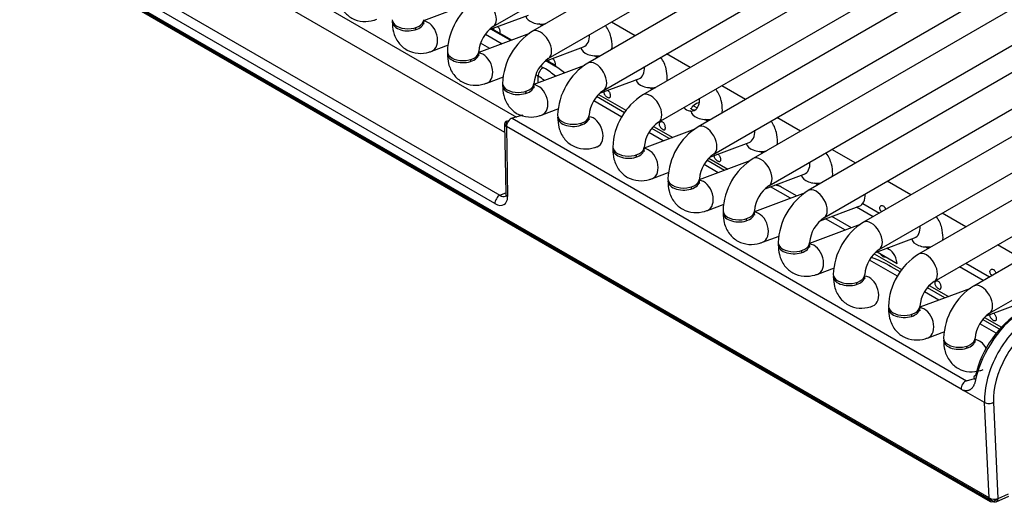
# Model space of a CAD drawing. Header units: millimetres. Extents: x 0 to 287, y 0 to 200.
# Tile 35 of 54: x 199.59 to 207.42, y 101.02 to 104.86. Entities that reach past the tile are written whole.
import ezdxf

# ---------------------------------------------------------------- set-up
doc = ezdxf.new("R2010")
doc.units = ezdxf.units.MM
doc.layers.add('130.191_BW4C_CTM', color=7, linetype='Continuous')
doc.layers.add('Défaut', color=7, linetype='Continuous')

# ---------------------------------------------------------------- blocks, each defined once
blk = doc.blocks.new('SE3')
at = {"layer": '130.191_BW4C_CTM', "color": 7, "linetype": 'Continuous'}
for p, q in [((203.3599, 104.8001), (211.1795, 109.3146)), ((211.3679, 109.2059), (203.6733, 104.7635)), ((203.7983, 104.5469), (211.6179, 109.0615)), ((211.8063, 108.9527), (204.1117, 104.5103)), ((204.2367, 104.2938), (212.0563, 108.8084)), ((212.2447, 108.6996), (204.5502, 104.2572)), ((204.6752, 104.0407), (212.4947, 108.5553)), ((212.6831, 108.4465), (204.9886, 104.0041)), ((205.1136, 103.7876), (212.9331, 108.3022)), ((213.1215, 108.1934), (205.427, 103.751)), ((205.552, 103.5345), (213.3715, 108.0491)), ((207.3029, 101.0537), (195.3882, 107.9327)), ((195.3893, 107.9233), (207.304, 101.0443)), ((195.3994, 107.9052), (207.3141, 101.0262)), ((213.5599, 107.9403), (205.8654, 103.4979)), ((205.9904, 103.2814), (213.8099, 107.7959)), ((213.9983, 107.6872), (206.3038, 103.2448)), ((206.4288, 103.0283), (214.0366, 107.4206)), ((214.0608, 107.217), (206.7422, 102.9916)), ((206.8672, 102.7751), (214.1858, 107.0005)), ((214.4992, 106.9639), (207.1806, 102.7385)), ((207.3056, 102.522), (214.6242, 106.7474)), ((200.2273, 105.9967), (203.5441, 104.0817)), ((203.4521, 103.9581), (200.148, 105.8657)), ((199.3501, 105.8054), (203.4134, 103.4594)), ((203.3738, 103.3939), (199.3105, 105.7398)), ((203.2093, 104.998), (202.8065, 104.8475)), ((203.3301, 104.7763), (203.6406, 104.8924)), ((204.4889, 104.7281), (204.3005, 104.8369)), ((203.499, 104.6894), (203.3412, 104.7805)), ((203.5071, 104.6924), (203.3493, 104.7835)), ((203.75, 104.8077), (203.7266, 104.8212)), ((203.6477, 104.7449), (203.2449, 104.5944)), ((203.2987, 104.7397), (203.4303, 104.6637)), ((202.8721, 104.6051), (203.0045, 104.6546)), ((203.3326, 104.6272), (203.2597, 104.6693)), ((203.7685, 104.5232), (204.079, 104.6392)), ((204.0574, 104.6302), (204.0564, 104.6308)), ((203.8365, 104.4945), (203.7796, 104.5273)), ((203.8523, 104.4931), (203.7877, 104.5304)), ((204.1884, 104.5546), (204.165, 104.5681)), ((204.9273, 104.475), (204.7389, 104.5838)), ((204.0861, 104.4918), (203.6833, 104.3413)), ((203.7371, 104.4866), (203.7612, 104.4726)), ((203.3105, 104.352), (203.4429, 104.4015)), ((203.7168, 104.4054), (203.6981, 104.4161)), ((203.7175, 104.3541), (203.7168, 104.4054)), ((204.2069, 104.2701), (204.5174, 104.3861)), ((204.4958, 104.3771), (204.4948, 104.3777)), ((204.6268, 104.3015), (204.6034, 104.315)), ((205.3657, 104.2219), (205.1773, 104.3306)), ((204.3837, 104.0812), (204.1595, 104.2106)), ((204.4042, 104.1158), (204.1826, 104.2437)), ((204.1976, 104.2606), (204.4189, 104.1328)), ((203.7489, 104.0989), (203.8813, 104.1484)), ((204.9523, 104.1719), (204.9832, 104.1541)), ((203.466, 104.0499), (203.485, 104.055)), ((203.5949, 104.0953), (203.5101, 104.0726)), ((203.5101, 104.0726), (207.1246, 101.9858)), ((204.9342, 104.124), (204.9243, 104.1297)), ((205.0652, 104.0484), (205.0418, 104.0619)), ((205.8041, 103.9687), (205.6157, 104.0775)), ((203.451, 104.0271), (203.4596, 103.471)), ((207.0801, 101.9185), (203.4657, 104.0054)), ((203.4657, 104.0054), (203.4742, 103.4492)), ((203.4665, 104.017), (203.466, 104.0499)), ((204.9629, 103.9856), (204.5602, 103.8351)), ((204.7606, 103.91), (204.621, 103.9906)), ((204.636, 104.0075), (204.7875, 103.92)), ((204.7118, 103.8918), (204.5979, 103.9575)), ((205.0837, 103.7639), (205.3942, 103.8799)), ((205.3726, 103.8709), (205.3716, 103.8715)), ((206.2425, 103.7156), (206.0541, 103.8244)), ((205.0744, 103.7544), (205.2259, 103.6669)), ((205.5036, 103.7952), (205.4802, 103.8088)), ((205.4013, 103.7325), (204.9986, 103.582)), ((205.1502, 103.6386), (205.0363, 103.7044)), ((205.199, 103.6569), (205.0594, 103.7375)), ((204.6257, 103.5927), (204.7581, 103.6422)), ((205.5221, 103.5107), (205.8326, 103.6268)), ((205.811, 103.6178), (205.81, 103.6183)), ((205.7229, 103.4357), (205.5652, 103.5268)), ((205.7717, 103.454), (205.6472, 103.5259)), ((205.942, 103.5421), (205.9186, 103.5556)), ((206.6809, 103.4625), (206.4925, 103.5713)), ((203.4134, 103.4594), (203.4594, 103.4792)), ((203.4573, 103.4518), (203.4663, 103.4556)), ((205.8397, 103.4794), (205.437, 103.3288)), ((205.0641, 103.3396), (205.1965, 103.389)), ((205.9605, 103.2576), (206.271, 103.3737)), ((206.3804, 103.289), (206.2484, 103.3652)), ((206.2984, 103.3947), (206.4309, 103.3182)), ((206.1614, 103.1826), (206.0036, 103.2737)), ((206.2101, 103.2008), (206.0524, 103.2919)), ((207.1193, 103.2094), (206.9309, 103.3182)), ((206.2781, 103.2262), (205.8754, 103.0757)), ((205.5025, 103.0865), (205.6349, 103.1359)), ((206.3989, 103.0045), (206.7094, 103.1206)), ((206.5112, 103.027), (206.4908, 103.0388)), ((206.6878, 103.1115), (206.6868, 103.1121)), ((206.8188, 103.0359), (206.7954, 103.0494)), ((207.5577, 102.9563), (207.3693, 103.0651)), ((206.3896, 102.995), (206.6109, 102.8673)), ((206.4136, 103.01), (206.5718, 102.9186)), ((205.9409, 102.8333), (206.0733, 102.8828)), ((206.5757, 102.8156), (206.3516, 102.945)), ((206.5962, 102.8502), (206.5015, 102.9049)), ((207.2572, 102.7828), (207.0688, 102.8916)), ((207.1193, 102.9207), (207.3077, 102.812)), ((206.9526, 102.6444), (206.813, 102.725)), ((206.828, 102.7419), (206.9795, 102.6545)), ((207.1549, 102.72), (206.7522, 102.5695)), ((206.9038, 102.6262), (206.79, 102.6919)), ((207.2757, 102.4983), (207.5862, 102.6143)), ((207.2664, 102.4888), (207.4009, 102.4111)), ((207.3596, 102.363), (207.2284, 102.4388)), ((207.3858, 102.3943), (207.2515, 102.4719)), ((206.8177, 102.3271), (206.9501, 102.3766)), ((207.1246, 101.9858), (207.1864, 102.0029)), ((207.2675, 101.8126), (207.1003, 101.9092)), ((207.3029, 101.0537), (207.2675, 101.8126)), ((207.3382, 101.8147), (207.3739, 101.0488)), ((207.3744, 101.0491), (207.4586, 101.0857)), ((207.3348, 101.0265), (207.304, 101.0443)), ((207.3735, 101.0434), (207.3348, 101.0265)), ((207.359, 101.0236), (207.4594, 101.0674)), ((207.3739, 101.0488), (207.3744, 101.0491))]:
    blk.add_line(p, q, dxfattribs=at)
for centre, radius, start, end in [((203.5062, 104.5837), 0.5108, 122.06964, 177.93011), ((203.5112, 104.5808), 0.2664, 124.59807, 175.40162), ((203.9446, 104.3306), 0.5108, 122.06964, 177.93011), ((203.9496, 104.3277), 0.2664, 124.59807, 175.40162), ((204.383, 104.0774), 0.5108, 122.06964, 177.93011), ((204.388, 104.0745), 0.2664, 124.59807, 175.40162), ((204.8214, 103.8243), 0.5108, 122.06964, 177.93011), ((204.8264, 103.8214), 0.2664, 124.59807, 175.40162), ((205.2598, 103.5712), 0.5108, 122.06964, 177.93011), ((205.2648, 103.5683), 0.2664, 124.59807, 175.40162), ((205.6982, 103.3181), 0.5108, 122.06964, 177.93011), ((205.7032, 103.3152), 0.2664, 124.59807, 175.40162), ((205.4972, 103.2661), 0.3, 59.9998, 67.79484), ((206.1366, 103.065), 0.5108, 122.06964, 177.93011), ((206.1416, 103.0621), 0.2664, 124.59807, 175.40162), ((206.575, 102.8119), 0.5108, 122.06964, 177.93011), ((206.58, 102.809), 0.2664, 124.59807, 175.40162), ((207.0134, 102.5588), 0.5108, 122.06964, 177.93011), ((207.0184, 102.5559), 0.2664, 124.59807, 175.40162), ((207.4518, 102.3056), 0.5108, 122.06964, 177.93011), ((207.4568, 102.3027), 0.2664, 124.59807, 175.40162)]:
    blk.add_arc(centre, radius, start, end, dxfattribs=at)
for centre, major_axis, ratio, start_param, end_param in [((203.2974, 104.9083), (0.0625, -0.1083), 0.577348, 0.009393, 3.141288), ((202.6823, 104.8389), (0.125, 0), 0.57735, 3.028193, 6.283185), ((202.6823, 104.8552), (0.125, 0), 0.57735, 3.141719, 6.274637), ((202.6823, 104.8389), (0.125, 0), 0.57735, 0, 0.118791), ((202.8283, 104.7222), (-0.0438, 0.1171), 0.668833, 3.141545, 6.012983), ((203.7429, 104.8928), (0.125, 0), 0.57735, 3.272647, 4.989189), ((202.8283, 104.7222), (-0.0438, 0.1171), 0.668833, 0.703411, 0.873631), ((203.7358, 104.6552), (0.0625, -0.1083), 0.577348, 0.009393, 3.141288), ((204.0352, 104.7563), (-0.0438, 0.1171), 0.668833, 3.141593, 4.292311), ((203.1207, 104.6021), (0.125, 0), 0.57735, 3.141719, 6.274637), ((204.1813, 104.6397), (0.125, 0), 0.57735, 3.272647, 4.989189), ((204.1813, 104.6397), (0.125, 0), 0.57735, 6.006378, 6.283185), ((203.1207, 104.5858), (0.125, 0), 0.57735, 3.028213, 6.283185), ((203.2667, 104.4691), (-0.0438, 0.1171), 0.668833, 0.703411, 0.873631), ((203.1207, 104.5858), (0.125, 0), 0.57735, 0, 0.118791), ((203.2667, 104.4691), (-0.0438, 0.1171), 0.668833, 3.141545, 6.012983), ((204.1742, 104.4021), (0.0625, -0.1083), 0.577348, 0.009393, 3.141288), ((203.7521, 104.4279), (-0.025, -0.0433), 0.577353, 3.665193, 5.550149), ((203.3707, 104.3642), (-0.5498, 0.0992), 0.416333, 3.716191, 4.000229), ((203.8273, 104.4498), (-0.025, -0.0433), 0.577353, 2.596076, 3.665193), ((203.364, 104.3625), (0.6577, -0.1102), 0.418583, 0.618127, 0.841942), ((204.4736, 104.5032), (-0.0438, 0.1171), 0.668833, 3.141593, 4.292311), ((203.3615, 104.3195), (-0.4998, 0.0978), 0.394962, 3.845737, 4.002049), ((204.6197, 104.3865), (0.125, 0), 0.57735, 3.272647, 4.989189), ((204.6197, 104.3865), (0.125, 0), 0.57735, 6.006378, 6.283185), ((203.5591, 104.3327), (0.125, 0), 0.57735, 3.028218, 6.283185), ((203.5591, 104.349), (0.125, 0), 0.57735, 3.141719, 6.274637), ((203.5591, 104.3327), (0.125, 0), 0.57735, 0, 0.118791), ((203.7051, 104.216), (-0.0438, 0.1171), 0.668833, 3.141545, 6.012983), ((203.7051, 104.216), (-0.0438, 0.1171), 0.668833, 0.703411, 0.873631), ((204.6127, 104.149), (0.0625, -0.1083), 0.577348, 0.009393, 3.141288), ((204.9121, 104.2501), (-0.0438, 0.1171), 0.668833, 2.213961, 4.292311), ((205.0581, 104.1334), (0.125, 0), 0.57735, 2.052792, 2.965415), ((205.0581, 104.1334), (0.125, 0), 0.57735, 6.006378, 6.283185), ((203.501, 104.0279), (0.025, 0.0433), 0.577353, 0.523601, 2.408556), ((203.9975, 104.0796), (0.125, 0), 0.57735, 3.028208, 6.283185), ((203.9975, 104.0959), (0.125, 0), 0.57735, 3.141719, 6.274637), ((203.9975, 104.0796), (0.125, 0), 0.57735, 0, 0.113384), ((204.1436, 103.9629), (-0.0438, 0.1171), 0.668833, 3.141545, 6.012983), ((205.0581, 104.1334), (0.125, 0), 0.57735, 3.196625, 4.989189), ((203.501, 104.0279), (0.05, 0.0008), 0.626791, 2.336352, 3.918625), ((204.1436, 103.9629), (-0.0438, 0.1171), 0.668833, 0.703411, 0.873631), ((205.0511, 103.8959), (0.0625, -0.1083), 0.577348, 0.009393, 3.141288), ((205.3505, 103.997), (-0.0438, 0.1171), 0.668833, 3.141593, 4.292311), ((204.4359, 103.8265), (0.125, 0), 0.57735, 3.028229, 6.283185), ((204.4359, 103.8428), (0.125, 0), 0.57735, 3.141719, 6.274637), ((204.4359, 103.8265), (0.125, 0), 0.57735, 0, 0.118791), ((204.582, 103.7098), (-0.0438, 0.1171), 0.668833, 3.141545, 6.012983), ((205.4965, 103.8803), (0.125, 0), 0.57735, 3.272647, 4.989189), ((205.4965, 103.8803), (0.125, 0), 0.57735, 6.006378, 6.283185), ((204.582, 103.7098), (-0.0438, 0.1171), 0.668833, 0.703411, 0.873631), ((205.4895, 103.6427), (0.0625, -0.1083), 0.577348, 0.009393, 3.141288), ((205.7889, 103.7439), (-0.0438, 0.1171), 0.668833, 3.141593, 4.292311), ((204.8743, 103.5897), (0.125, 0), 0.57735, 3.141719, 6.274637), ((205.9349, 103.6272), (0.125, 0), 0.57735, 3.272647, 4.989189), ((205.9349, 103.6272), (0.125, 0), 0.57735, 6.006378, 6.283185), ((204.8743, 103.5733), (0.125, 0), 0.57735, 3.028211, 6.283185), ((205.0204, 103.4567), (-0.0438, 0.1171), 0.668833, 0.703411, 0.873631), ((204.8743, 103.5733), (0.125, 0), 0.57735, 0, 0.118791), ((205.0204, 103.4567), (-0.0438, 0.1171), 0.668833, 3.141545, 6.012983), ((205.4972, 103.2661), (-0.15, -0.2598), 0.577353, 3.141593, 3.423332), ((205.9279, 103.3896), (0.0625, -0.1083), 0.577348, 0.009393, 3.141288), ((203.4091, 103.4164), (-0.025, -0.0433), 0.577353, 3.80482, 5.550149), ((203.368, 103.5149), (-0.0798, 0.1284), 0.546139, 2.345978, 3.879988), ((203.4033, 103.5374), (-0.0586, 0.0831), 0.495493, 2.32388, 3.037416), ((203.5096, 103.4718), (0.05, 0.0008), 0.626791, 3.141593, 3.918625), ((206.2273, 103.4908), (-0.0438, 0.1171), 0.668833, 3.141593, 4.292311), ((205.3127, 103.3202), (0.125, 0), 0.57735, 3.028213, 6.283185), ((205.3127, 103.3366), (0.125, 0), 0.57735, 3.141719, 6.274637), ((205.4588, 103.2035), (-0.0438, 0.1171), 0.668833, 0.703411, 0.873631), ((205.3127, 103.3202), (0.125, 0), 0.57735, 0, 0.118791), ((205.4588, 103.2035), (-0.0438, 0.1171), 0.668833, 3.141545, 6.012983), ((206.3663, 103.1365), (0.0625, -0.1083), 0.577348, 0.009393, 3.141288), ((206.6657, 103.2376), (-0.0438, 0.1171), 0.668833, 3.141593, 4.292311), ((206.8118, 103.121), (0.125, 0), 0.57735, 6.006378, 6.283185), ((205.7511, 103.0671), (0.125, 0), 0.57735, 3.028228, 6.283185), ((205.7511, 103.0834), (0.125, 0), 0.57735, 3.141719, 6.274637), ((205.7511, 103.0671), (0.125, 0), 0.57735, 0, 0.118791), ((205.8972, 102.9504), (-0.0438, 0.1171), 0.668833, 3.141545, 6.012983), ((206.3612, 102.7672), (-0.15, -0.2598), 0.577353, 2.47837, 3.295377), ((206.8118, 103.121), (0.125, 0), 0.57735, 3.272647, 4.989189), ((205.8972, 102.9504), (-0.0438, 0.1171), 0.668833, 0.703411, 0.873631), ((206.2101, 102.7267), (0.487, -0.1119), 0.547966, 0.997822, 1.37067), ((206.8047, 102.8834), (0.0625, -0.1083), 0.577348, 0.009393, 3.141288), ((206.1895, 102.814), (0.125, 0), 0.57735, 3.02823, 6.283185), ((206.1895, 102.8303), (0.125, 0), 0.57735, 3.141719, 6.274637), ((206.1895, 102.814), (0.125, 0), 0.57735, 0, 0.113363), ((206.3356, 102.6973), (-0.0438, 0.1171), 0.668833, 3.141545, 6.012983), ((206.3356, 102.6973), (-0.0438, 0.1171), 0.668833, 0.703411, 0.887355), ((207.2431, 102.6303), (0.0625, -0.1083), 0.577348, 0.009393, 3.141288), ((206.6279, 102.5609), (0.125, 0), 0.57735, 3.028213, 6.283185), ((206.6279, 102.5772), (0.125, 0), 0.57735, 3.141719, 6.274637), ((206.6279, 102.5609), (0.125, 0), 0.57735, 0, 0.118791), ((206.774, 102.4442), (-0.0438, 0.1171), 0.668833, 0.703411, 0.873631), ((206.774, 102.4442), (-0.0438, 0.1171), 0.668833, 3.141545, 6.012983), ((207.5363, 102.1308), (-0.2626, -0.4256), 0.556863, 3.943269, 5.276916), ((207.5716, 102.109), (0.2877, 0.4689), 0.558751, 0.800292, 2.133939), ((207.6559, 102.0603), (-0.275, -0.4763), 0.577353, 3.926993, 5.550149), ((207.6913, 102.0399), (0.25, 0.433), 0.577353, 0.7854, 2.408556), ((207.0663, 102.3078), (0.125, 0), 0.57735, 3.028213, 6.283185), ((207.0663, 102.3241), (0.125, 0), 0.57735, 3.141719, 6.274637), ((207.2124, 102.1911), (-0.0438, 0.1171), 0.668833, 0.703411, 0.868512), ((207.0663, 102.3078), (0.125, 0), 0.57735, 0, 0.11338), ((207.2124, 102.1911), (-0.0438, 0.1171), 0.668833, 4.921682, 6.012983), ((207.2309, 102.0048), (0.0489, -0.0106), 0.444894, 2.470585, 4.033182), ((207.1154, 101.9411), (0.025, 0.0433), 0.577353, 0.523601, 2.408556), ((207.0746, 102.0436), (0.0775, -0.1326), 0.548036, -0.765178, -0.573099), ((207.3028, 101.8351), (0.0499, 0.0023), 0.606775, 3.899399, 5.470196), ((207.3385, 101.0693), (0.0501, -0.0045), 0.503419, 3.968264, 5.53906), ((207.3391, 101.0695), (0.025, 0.0433), 0.577353, 2.47837, 3.80482), ((207.3391, 101.0695), (-0.02, 0.0458), 0.643406, 2.425218, 3.996015)]:
    blk.add_ellipse(centre, major_axis=major_axis, ratio=ratio, start_param=start_param, end_param=end_param, dxfattribs=at)
for points, knots in [([(202.1189, 105.092), (202.1204, 105.0627), (202.1248, 105.0066), (202.1631, 104.9233), (202.2345, 104.861), (202.322, 104.8355), (202.3921, 104.844), (202.4254, 104.8553), (202.4337, 104.8583)], [0, 0, 0, 0, 0.166809, 0.376302, 0.56544, 0.762211, 0.948998, 1, 1, 1, 1]), ([(202.5573, 104.8389), (202.5588, 104.8096), (202.5632, 104.7535), (202.6015, 104.6702), (202.6729, 104.6079), (202.7604, 104.5824), (202.8305, 104.5909), (202.8638, 104.6022), (202.8721, 104.6051)], [0, 0, 0, 0, 0.166809, 0.376302, 0.56544, 0.762211, 0.948998, 1, 1, 1, 1]), ([(202.8096, 104.8201), (202.8096, 104.8201), (202.8089, 104.8215), (202.8073, 104.83), (202.8073, 104.8378), (202.8073, 104.8389)], [0.7480341, 0.7480341, 0.7480341, 0.7480341, 0.8307199, 0.9783735, 1, 1, 1, 1]), ([(203.3664, 104.7735), (203.3655, 104.7764), (203.3649, 104.7793), (203.3647, 104.782), (203.3645, 104.7847), (203.3647, 104.7873), (203.3653, 104.7897)], [0.69527815, 0.69527815, 0.69527815, 0.69527815, 0.74046334, 0.74046334, 0.74046334, 0.78421154, 0.78421154, 0.78421154, 0.78421154]), ([(203.3929, 104.8001), (203.3957, 104.7985), (203.3983, 104.7963), (203.4007, 104.7937), (203.403, 104.791), (203.4052, 104.7878), (203.4069, 104.7844), (203.4087, 104.7811), (203.4102, 104.7773), (203.4113, 104.7736), (203.4124, 104.77), (203.4132, 104.7662), (203.4136, 104.7627), (203.4141, 104.7591), (203.4142, 104.7557), (203.414, 104.7527), (203.4139, 104.7504), (203.4136, 104.7483), (203.4131, 104.7465)], [0, 0, 0, 0, 0.0530419, 0.0530419, 0.0530419, 0.1061047, 0.1061047, 0.1061047, 0.1588828, 0.1588828, 0.1588828, 0.2114301, 0.2114301, 0.2114301, 0.2643019, 0.2643019, 0.2643019, 0.3051601, 0.3051601, 0.3051601, 0.3051601]), ([(204.3063, 104.6397), (204.3048, 104.669), (204.3004, 104.7251), (204.2744, 104.7816), (204.2535, 104.8085), (204.2528, 104.8095)], [0, 0, 0, 0, 0.1668088, 0.3763019, 0.3837669, 0.3837669, 0.3837669, 0.3837669]), ([(202.9957, 104.5858), (202.9972, 104.5564), (203.0016, 104.5003), (203.0399, 104.4171), (203.1113, 104.3547), (203.1988, 104.3293), (203.2689, 104.3377), (203.3022, 104.3491), (203.3105, 104.352)], [0, 0, 0, 0, 0.166809, 0.376302, 0.56544, 0.762211, 0.948998, 1, 1, 1, 1]), ([(203.248, 104.567), (203.248, 104.567), (203.2473, 104.5684), (203.2457, 104.5769), (203.2457, 104.5846), (203.2457, 104.5858)], [0.7480341, 0.7480341, 0.7480341, 0.7480341, 0.8307199, 0.9783735, 1, 1, 1, 1]), ([(203.8048, 104.5204), (203.8039, 104.5233), (203.8033, 104.5262), (203.8031, 104.5289), (203.8029, 104.5316), (203.8031, 104.5342), (203.8037, 104.5366)], [0.69527815, 0.69527815, 0.69527815, 0.69527815, 0.74046334, 0.74046334, 0.74046334, 0.78421154, 0.78421154, 0.78421154, 0.78421154]), ([(203.8313, 104.547), (203.8341, 104.5454), (203.8367, 104.5432), (203.8391, 104.5406), (203.8414, 104.5379), (203.8436, 104.5347), (203.8454, 104.5313), (203.8471, 104.5279), (203.8486, 104.5242), (203.8497, 104.5205), (203.8508, 104.5168), (203.8516, 104.5131), (203.852, 104.5095), (203.8525, 104.506), (203.8526, 104.5026), (203.8525, 104.4996), (203.8523, 104.4973), (203.852, 104.4952), (203.8515, 104.4934)], [0, 0, 0, 0, 0.0530419, 0.0530419, 0.0530419, 0.1061047, 0.1061047, 0.1061047, 0.1588828, 0.1588828, 0.1588828, 0.2114301, 0.2114301, 0.2114301, 0.2643019, 0.2643019, 0.2643019, 0.3051601, 0.3051601, 0.3051601, 0.3051601]), ([(204.7447, 104.3865), (204.7432, 104.4159), (204.7388, 104.472), (204.7128, 104.5285), (204.6919, 104.5554), (204.6912, 104.5563)], [0, 0, 0, 0, 0.1668088, 0.3763019, 0.3837669, 0.3837669, 0.3837669, 0.3837669]), ([(203.4341, 104.3327), (203.4356, 104.3033), (203.44, 104.2472), (203.4783, 104.164), (203.5497, 104.1016), (203.6372, 104.0762), (203.7073, 104.0846), (203.7406, 104.096), (203.7489, 104.0989)], [0, 0, 0, 0, 0.166809, 0.376302, 0.56544, 0.762211, 0.948998, 1, 1, 1, 1]), ([(203.6864, 104.3139), (203.6864, 104.3138), (203.6858, 104.3153), (203.6841, 104.3238), (203.6841, 104.3315), (203.6841, 104.3327)], [0.7480341, 0.7480341, 0.7480341, 0.7480341, 0.8307199, 0.9783735, 1, 1, 1, 1]), ([(204.2697, 104.2939), (204.2725, 104.2923), (204.2751, 104.2901), (204.2775, 104.2874), (204.2799, 104.2848), (204.282, 104.2816), (204.2838, 104.2782), (204.2855, 104.2748), (204.287, 104.2711), (204.2881, 104.2674), (204.2892, 104.2637), (204.29, 104.26), (204.2904, 104.2564), (204.2909, 104.2529), (204.291, 104.2495), (204.2909, 104.2465), (204.2907, 104.2435), (204.2902, 104.2408), (204.2894, 104.2387), (204.2886, 104.2366), (204.2874, 104.2351), (204.2859, 104.2341), (204.2844, 104.2331), (204.2826, 104.2327), (204.2805, 104.2328), (204.2784, 104.233), (204.276, 104.2337), (204.2734, 104.2348), (204.2708, 104.236), (204.2679, 104.2377), (204.2651, 104.2397), (204.2622, 104.2418), (204.2593, 104.2443), (204.2566, 104.247), (204.2538, 104.2497), (204.2512, 104.2528), (204.2491, 104.256), (204.2469, 104.2591), (204.2451, 104.2625), (204.2438, 104.2658), (204.2425, 104.2692), (204.2417, 104.2726), (204.2415, 104.2758), (204.2413, 104.2785), (204.2415, 104.2811), (204.2421, 104.2835)], [0, 0, 0, 0, 0.0530419, 0.0530419, 0.0530419, 0.1061047, 0.1061047, 0.1061047, 0.1588828, 0.1588828, 0.1588828, 0.2114301, 0.2114301, 0.2114301, 0.2643019, 0.2643019, 0.2643019, 0.3175571, 0.3175571, 0.3175571, 0.3706757, 0.3706757, 0.3706757, 0.4233402, 0.4233402, 0.4233402, 0.4759291, 0.4759291, 0.4759291, 0.5289331, 0.5289331, 0.5289331, 0.5822112, 0.5822112, 0.5822112, 0.6352073, 0.6352073, 0.6352073, 0.6877903, 0.6877903, 0.6877903, 0.7404633, 0.7404633, 0.7404633, 0.7842115, 0.7842115, 0.7842115, 0.7842115]), ([(205.1831, 104.1334), (205.1816, 104.1628), (205.1772, 104.2189), (205.1512, 104.2754), (205.1303, 104.3023), (205.1296, 104.3032)], [0, 0, 0, 0, 0.1668088, 0.3763019, 0.3837669, 0.3837669, 0.3837669, 0.3837669]), ([(204.9558, 104.133), (204.959, 104.1336), (204.9646, 104.1351), (204.9485, 104.1345), (204.9324, 104.1484), (204.9308, 104.1521), (204.9308, 104.1522)], [0, 0, 0, 0, 0.1701765, 0.35723, 0.643559, 0.7480341, 0.7480341, 0.7480341, 0.7480341]), ([(203.8725, 104.0796), (203.874, 104.0502), (203.8784, 103.9941), (203.9167, 103.9109), (203.9881, 103.8485), (204.0756, 103.823), (204.1457, 103.8315), (204.179, 103.8429), (204.1873, 103.8458)], [0, 0, 0, 0, 0.166809, 0.376302, 0.56544, 0.762211, 0.948998, 1, 1, 1, 1]), ([(204.1248, 104.0608), (204.1248, 104.0607), (204.1242, 104.0622), (204.1225, 104.0707), (204.1225, 104.0784), (204.1225, 104.0796)], [0.7480341, 0.7480341, 0.7480341, 0.7480341, 0.8307199, 0.9783735, 1, 1, 1, 1]), ([(204.7081, 104.0408), (204.7109, 104.0392), (204.7135, 104.037), (204.7159, 104.0343), (204.7183, 104.0317), (204.7204, 104.0285), (204.7222, 104.0251), (204.7239, 104.0217), (204.7254, 104.018), (204.7265, 104.0143), (204.7276, 104.0106), (204.7284, 104.0068), (204.7288, 104.0033), (204.7293, 103.9998), (204.7294, 103.9964), (204.7293, 103.9934), (204.7291, 103.9904), (204.7286, 103.9877), (204.7278, 103.9856), (204.727, 103.9835), (204.7258, 103.9819), (204.7243, 103.981), (204.7228, 103.98), (204.721, 103.9796), (204.7189, 103.9797), (204.7168, 103.9799), (204.7144, 103.9806), (204.7118, 103.9817), (204.7092, 103.9829), (204.7063, 103.9846), (204.7035, 103.9866), (204.7006, 103.9887), (204.6977, 103.9912), (204.695, 103.9939), (204.6922, 103.9966), (204.6896, 103.9997), (204.6875, 104.0028), (204.6853, 104.006), (204.6835, 104.0094), (204.6822, 104.0127), (204.6809, 104.0161), (204.6801, 104.0195), (204.6799, 104.0227), (204.6797, 104.0259), (204.6801, 104.0291), (204.681, 104.0319), (204.6819, 104.0346), (204.6834, 104.0371), (204.6853, 104.039), (204.6873, 104.0409), (204.6896, 104.0424), (204.6922, 104.0431), (204.6948, 104.0439), (204.6976, 104.0441), (204.7004, 104.0436), (204.703, 104.0432), (204.7056, 104.0422), (204.7081, 104.0408)], [0, 0, 0, 0, 0.053042, 0.053042, 0.053042, 0.106105, 0.106105, 0.106105, 0.158883, 0.158883, 0.158883, 0.21143, 0.21143, 0.21143, 0.264302, 0.264302, 0.264302, 0.317557, 0.317557, 0.317557, 0.370676, 0.370676, 0.370676, 0.42334, 0.42334, 0.42334, 0.475929, 0.475929, 0.475929, 0.528933, 0.528933, 0.528933, 0.582211, 0.582211, 0.582211, 0.635207, 0.635207, 0.635207, 0.68779, 0.68779, 0.68779, 0.740463, 0.740463, 0.740463, 0.793587, 0.793587, 0.793587, 0.84684, 0.84684, 0.84684, 0.899702, 0.899702, 0.899702, 0.952248, 0.952248, 0.952248, 1, 1, 1, 1]), ([(205.6215, 103.8803), (205.62, 103.9097), (205.6156, 103.9658), (205.5896, 104.0223), (205.5687, 104.0492), (205.568, 104.0501)], [0, 0, 0, 0, 0.1668088, 0.3763019, 0.3837669, 0.3837669, 0.3837669, 0.3837669]), ([(204.3109, 103.8265), (204.3124, 103.7971), (204.3168, 103.741), (204.3551, 103.6577), (204.4265, 103.5954), (204.514, 103.5699), (204.5841, 103.5784), (204.6174, 103.5897), (204.6257, 103.5927)], [0, 0, 0, 0, 0.166809, 0.376302, 0.56544, 0.762211, 0.948998, 1, 1, 1, 1]), ([(204.5632, 103.8077), (204.5632, 103.8076), (204.5626, 103.809), (204.561, 103.8176), (204.5609, 103.8253), (204.5609, 103.8265)], [0.7480341, 0.7480341, 0.7480341, 0.7480341, 0.8307199, 0.9783735, 1, 1, 1, 1]), ([(205.1465, 103.7877), (205.1493, 103.7861), (205.1519, 103.7839), (205.1543, 103.7812), (205.1567, 103.7786), (205.1588, 103.7754), (205.1606, 103.772), (205.1623, 103.7686), (205.1638, 103.7649), (205.1649, 103.7612), (205.166, 103.7575), (205.1668, 103.7537), (205.1672, 103.7502), (205.1677, 103.7466), (205.1678, 103.7432), (205.1677, 103.7403), (205.1675, 103.7372), (205.167, 103.7346), (205.1662, 103.7325), (205.1654, 103.7304), (205.1642, 103.7288), (205.1627, 103.7278), (205.1612, 103.7269), (205.1594, 103.7265), (205.1573, 103.7266), (205.1552, 103.7267), (205.1528, 103.7274), (205.1502, 103.7286), (205.1476, 103.7298), (205.1448, 103.7315), (205.1419, 103.7335), (205.139, 103.7356), (205.1361, 103.738), (205.1334, 103.7408), (205.1306, 103.7435), (205.1281, 103.7466), (205.1259, 103.7497), (205.1237, 103.7529), (205.1219, 103.7563), (205.1206, 103.7596), (205.1193, 103.763), (205.1185, 103.7664), (205.1183, 103.7696), (205.1181, 103.7723), (205.1184, 103.7749), (205.119, 103.7772)], [0, 0, 0, 0, 0.0530419, 0.0530419, 0.0530419, 0.1061047, 0.1061047, 0.1061047, 0.1588828, 0.1588828, 0.1588828, 0.2114301, 0.2114301, 0.2114301, 0.2643019, 0.2643019, 0.2643019, 0.3175571, 0.3175571, 0.3175571, 0.3706757, 0.3706757, 0.3706757, 0.4233402, 0.4233402, 0.4233402, 0.4759291, 0.4759291, 0.4759291, 0.5289331, 0.5289331, 0.5289331, 0.5822112, 0.5822112, 0.5822112, 0.6352073, 0.6352073, 0.6352073, 0.6877903, 0.6877903, 0.6877903, 0.7404633, 0.7404633, 0.7404633, 0.7842115, 0.7842115, 0.7842115, 0.7842115]), ([(206.0599, 103.6272), (206.0584, 103.6565), (206.054, 103.7127), (206.028, 103.7692), (206.0072, 103.7961), (206.0064, 103.797)], [0, 0, 0, 0, 0.1668088, 0.3763019, 0.3837669, 0.3837669, 0.3837669, 0.3837669]), ([(204.7493, 103.5733), (204.7508, 103.544), (204.7552, 103.4879), (204.7935, 103.4046), (204.8649, 103.3423), (204.9524, 103.3168), (205.0225, 103.3253), (205.0558, 103.3366), (205.0641, 103.3396)], [0, 0, 0, 0, 0.166809, 0.376302, 0.56544, 0.762211, 0.948998, 1, 1, 1, 1]), ([(205.0016, 103.5546), (205.0016, 103.5545), (205.001, 103.5559), (204.9994, 103.5644), (204.9993, 103.5722), (204.9993, 103.5733)], [0.7480341, 0.7480341, 0.7480341, 0.7480341, 0.8307199, 0.9783735, 1, 1, 1, 1]), ([(206.4486, 103.3284), (206.4486, 103.3284), (206.4486, 103.3284), (206.4486, 103.3284), (206.4459, 103.3312), (206.4433, 103.3342), (206.4411, 103.3374), (206.4389, 103.3406), (206.4371, 103.3439), (206.4358, 103.3473), (206.4345, 103.3506), (206.4337, 103.354), (206.4335, 103.3573), (206.4333, 103.3605), (206.4337, 103.3636), (206.4346, 103.3664), (206.4355, 103.3692), (206.437, 103.3717), (206.439, 103.3736), (206.4409, 103.3755), (206.4432, 103.3769), (206.4458, 103.3777), (206.4484, 103.3785), (206.4512, 103.3786), (206.454, 103.3782), (206.4566, 103.3777), (206.4592, 103.3768), (206.4617, 103.3753)], [0.5819078, 0.5819078, 0.5819078, 0.5819078, 0.5822112, 0.5822112, 0.5822112, 0.6352073, 0.6352073, 0.6352073, 0.6877903, 0.6877903, 0.6877903, 0.7404633, 0.7404633, 0.7404633, 0.7935872, 0.7935872, 0.7935872, 0.8468402, 0.8468402, 0.8468402, 0.8997022, 0.8997022, 0.8997022, 0.9522476, 0.9522476, 0.9522476, 1, 1, 1, 1]), ([(206.4617, 103.3753), (206.4645, 103.3737), (206.4672, 103.3715), (206.4695, 103.3689), (206.4719, 103.3662), (206.474, 103.363), (206.4758, 103.3596), (206.4775, 103.3563), (206.479, 103.3525), (206.4801, 103.3489), (206.4803, 103.3482), (206.4805, 103.3475), (206.4807, 103.3468)], [0, 0, 0, 0, 0.0530419, 0.0530419, 0.0530419, 0.1061047, 0.1061047, 0.1061047, 0.1588828, 0.1588828, 0.1588828, 0.1685247, 0.1685247, 0.1685247, 0.1685247]), ([(205.1877, 103.3202), (205.1892, 103.2909), (205.1936, 103.2348), (205.2319, 103.1515), (205.3033, 103.0892), (205.3908, 103.0637), (205.4609, 103.0722), (205.4942, 103.0835), (205.5025, 103.0865)], [0, 0, 0, 0, 0.166809, 0.376302, 0.56544, 0.762211, 0.948998, 1, 1, 1, 1]), ([(205.44, 103.3014), (205.44, 103.3014), (205.4394, 103.3028), (205.4378, 103.3113), (205.4377, 103.3191), (205.4377, 103.3202)], [0.7480341, 0.7480341, 0.7480341, 0.7480341, 0.8307199, 0.9783735, 1, 1, 1, 1]), ([(206.9368, 103.121), (206.9352, 103.1503), (206.9308, 103.2064), (206.9048, 103.2629), (206.884, 103.2899), (206.8832, 103.2908)], [0, 0, 0, 0, 0.1668088, 0.3763019, 0.3837669, 0.3837669, 0.3837669, 0.3837669]), ([(205.6261, 103.0671), (205.6276, 103.0378), (205.632, 102.9816), (205.6703, 102.8984), (205.7417, 102.8361), (205.8292, 102.8106), (205.8993, 102.8191), (205.9326, 102.8304), (205.9409, 102.8333)], [0, 0, 0, 0, 0.166809, 0.376302, 0.56544, 0.762211, 0.948998, 1, 1, 1, 1]), ([(205.8784, 103.0483), (205.8784, 103.0483), (205.8778, 103.0497), (205.8762, 103.0582), (205.8761, 103.0659), (205.8761, 103.0671)], [0.7480341, 0.7480341, 0.7480341, 0.7480341, 0.8307199, 0.9783735, 1, 1, 1, 1]), ([(206.4804, 102.9711), (206.4797, 102.97), (206.4789, 102.9691), (206.4779, 102.9685), (206.4765, 102.9675), (206.4746, 102.9671), (206.4725, 102.9673), (206.4704, 102.9674), (206.468, 102.9681), (206.4654, 102.9693), (206.4628, 102.9704), (206.46, 102.9721), (206.4571, 102.9742), (206.4543, 102.9762), (206.4513, 102.9787), (206.4486, 102.9814), (206.4459, 102.9842), (206.4433, 102.9872), (206.4411, 102.9904), (206.4399, 102.9921), (206.4388, 102.9939), (206.4379, 102.9957)], [0.3362558, 0.3362558, 0.3362558, 0.3362558, 0.3706757, 0.3706757, 0.3706757, 0.4233402, 0.4233402, 0.4233402, 0.4759291, 0.4759291, 0.4759291, 0.5289331, 0.5289331, 0.5289331, 0.5822112, 0.5822112, 0.5822112, 0.6352073, 0.6352073, 0.6352073, 0.6637031, 0.6637031, 0.6637031, 0.6637031]), ([(206.0645, 102.814), (206.066, 102.7846), (206.0704, 102.7285), (206.1087, 102.6453), (206.1801, 102.5829), (206.2676, 102.5575), (206.3377, 102.5659), (206.371, 102.5773), (206.3793, 102.5802)], [0, 0, 0, 0, 0.166809, 0.376302, 0.56544, 0.762211, 0.948998, 1, 1, 1, 1]), ([(206.3168, 102.7952), (206.3168, 102.7952), (206.3162, 102.7966), (206.3146, 102.8051), (206.3145, 102.8128), (206.3145, 102.814)], [0.7480341, 0.7480341, 0.7480341, 0.7480341, 0.8307199, 0.9783735, 1, 1, 1, 1]), ([(207.3254, 102.8222), (207.3254, 102.8222), (207.3254, 102.8222), (207.3254, 102.8222), (207.3227, 102.8249), (207.3201, 102.828), (207.3179, 102.8312), (207.3157, 102.8343), (207.3139, 102.8377), (207.3126, 102.841), (207.3113, 102.8444), (207.3105, 102.8478), (207.3103, 102.851), (207.3101, 102.8543), (207.3105, 102.8574), (207.3114, 102.8602), (207.3123, 102.863), (207.3139, 102.8654), (207.3158, 102.8673), (207.3177, 102.8693), (207.3201, 102.8707), (207.3226, 102.8715), (207.3252, 102.8722), (207.328, 102.8724), (207.3309, 102.8719), (207.3334, 102.8715), (207.3361, 102.8705), (207.3385, 102.8691)], [0.5819078, 0.5819078, 0.5819078, 0.5819078, 0.5822112, 0.5822112, 0.5822112, 0.6352073, 0.6352073, 0.6352073, 0.6877903, 0.6877903, 0.6877903, 0.7404633, 0.7404633, 0.7404633, 0.7935872, 0.7935872, 0.7935872, 0.8468402, 0.8468402, 0.8468402, 0.8997022, 0.8997022, 0.8997022, 0.9522476, 0.9522476, 0.9522476, 1, 1, 1, 1]), ([(207.3385, 102.8691), (207.3413, 102.8675), (207.344, 102.8653), (207.3463, 102.8626), (207.3487, 102.86), (207.3508, 102.8568), (207.3526, 102.8534), (207.3544, 102.85), (207.3558, 102.8463), (207.3569, 102.8426), (207.3571, 102.8419), (207.3573, 102.8413), (207.3575, 102.8406)], [0, 0, 0, 0, 0.0530419, 0.0530419, 0.0530419, 0.1061047, 0.1061047, 0.1061047, 0.1588828, 0.1588828, 0.1588828, 0.1685247, 0.1685247, 0.1685247, 0.1685247]), ([(206.9001, 102.7752), (206.9029, 102.7736), (206.9056, 102.7714), (206.9079, 102.7687), (206.9103, 102.7661), (206.9124, 102.7629), (206.9142, 102.7595), (206.9159, 102.7561), (206.9174, 102.7524), (206.9185, 102.7487), (206.9196, 102.745), (206.9204, 102.7413), (206.9209, 102.7377), (206.9213, 102.7342), (206.9215, 102.7308), (206.9213, 102.7278), (206.9211, 102.7248), (206.9206, 102.7221), (206.9198, 102.72), (206.919, 102.718), (206.9178, 102.7164), (206.9163, 102.7154), (206.9149, 102.7144), (206.913, 102.714), (206.9109, 102.7141), (206.9088, 102.7143), (206.9064, 102.715), (206.9038, 102.7162), (206.9012, 102.7173), (206.8984, 102.719), (206.8955, 102.721), (206.8927, 102.7231), (206.8897, 102.7256), (206.887, 102.7283), (206.8843, 102.731), (206.8817, 102.7341), (206.8795, 102.7373), (206.8773, 102.7404), (206.8755, 102.7438), (206.8742, 102.7471), (206.8729, 102.7505), (206.8721, 102.7539), (206.8719, 102.7571), (206.8717, 102.7604), (206.8721, 102.7635), (206.873, 102.7663), (206.8739, 102.7691), (206.8754, 102.7715), (206.8774, 102.7735), (206.8793, 102.7754), (206.8817, 102.7768), (206.8842, 102.7776), (206.8868, 102.7783), (206.8896, 102.7785), (206.8925, 102.778), (206.895, 102.7776), (206.8977, 102.7766), (206.9001, 102.7752)], [0, 0, 0, 0, 0.053042, 0.053042, 0.053042, 0.106105, 0.106105, 0.106105, 0.158883, 0.158883, 0.158883, 0.21143, 0.21143, 0.21143, 0.264302, 0.264302, 0.264302, 0.317557, 0.317557, 0.317557, 0.370676, 0.370676, 0.370676, 0.42334, 0.42334, 0.42334, 0.475929, 0.475929, 0.475929, 0.528933, 0.528933, 0.528933, 0.582211, 0.582211, 0.582211, 0.635207, 0.635207, 0.635207, 0.68779, 0.68779, 0.68779, 0.740463, 0.740463, 0.740463, 0.793587, 0.793587, 0.793587, 0.84684, 0.84684, 0.84684, 0.899702, 0.899702, 0.899702, 0.952248, 0.952248, 0.952248, 1, 1, 1, 1]), ([(206.5029, 102.5609), (206.5044, 102.5315), (206.5088, 102.4754), (206.5471, 102.3922), (206.6186, 102.3298), (206.706, 102.3043), (206.7761, 102.3128), (206.8094, 102.3242), (206.8177, 102.3271)], [0, 0, 0, 0, 0.166809, 0.376302, 0.56544, 0.762211, 0.948998, 1, 1, 1, 1]), ([(206.7552, 102.5421), (206.7552, 102.542), (206.7546, 102.5435), (206.753, 102.552), (206.7529, 102.5597), (206.7529, 102.5609)], [0.7480341, 0.7480341, 0.7480341, 0.7480341, 0.8307199, 0.9783735, 1, 1, 1, 1]), ([(207.3385, 102.5221), (207.3413, 102.5205), (207.344, 102.5183), (207.3463, 102.5156), (207.3487, 102.513), (207.3508, 102.5098), (207.3526, 102.5064), (207.3544, 102.503), (207.3558, 102.4993), (207.3569, 102.4956), (207.358, 102.4919), (207.3588, 102.4882), (207.3593, 102.4846), (207.3597, 102.4811), (207.3599, 102.4777), (207.3597, 102.4747), (207.3595, 102.4717), (207.359, 102.469), (207.3582, 102.4669), (207.3574, 102.4648), (207.3562, 102.4632), (207.3547, 102.4623), (207.3533, 102.4613), (207.3514, 102.4609), (207.3493, 102.461), (207.3472, 102.4612), (207.3448, 102.4619), (207.3422, 102.463), (207.3396, 102.4642), (207.3368, 102.4659), (207.3339, 102.4679), (207.3311, 102.47), (207.3281, 102.4725), (207.3254, 102.4752), (207.3227, 102.4779), (207.3201, 102.481), (207.3179, 102.4842), (207.3157, 102.4873), (207.3139, 102.4907), (207.3126, 102.494), (207.3113, 102.4974), (207.3105, 102.5008), (207.3103, 102.504), (207.3101, 102.5067), (207.3104, 102.5093), (207.311, 102.5117)], [0, 0, 0, 0, 0.0530419, 0.0530419, 0.0530419, 0.1061047, 0.1061047, 0.1061047, 0.1588828, 0.1588828, 0.1588828, 0.2114301, 0.2114301, 0.2114301, 0.2643019, 0.2643019, 0.2643019, 0.3175571, 0.3175571, 0.3175571, 0.3706757, 0.3706757, 0.3706757, 0.4233402, 0.4233402, 0.4233402, 0.4759291, 0.4759291, 0.4759291, 0.5289331, 0.5289331, 0.5289331, 0.5822112, 0.5822112, 0.5822112, 0.6352073, 0.6352073, 0.6352073, 0.6877903, 0.6877903, 0.6877903, 0.7404633, 0.7404633, 0.7404633, 0.7842115, 0.7842115, 0.7842115, 0.7842115]), ([(206.9413, 102.3078), (206.9428, 102.2784), (206.9472, 102.2223), (206.9855, 102.139), (207.057, 102.0767), (207.1444, 102.0512), (207.2145, 102.0597), (207.2478, 102.0711), (207.2561, 102.074)], [0, 0, 0, 0, 0.166809, 0.376302, 0.56544, 0.762211, 0.948998, 1, 1, 1, 1]), ([(207.1936, 102.289), (207.1936, 102.2889), (207.193, 102.2904), (207.1914, 102.2989), (207.1913, 102.3066), (207.1913, 102.3078)], [0.7480341, 0.7480341, 0.7480341, 0.7480341, 0.8307199, 0.9783735, 1, 1, 1, 1]), ([(207.1965, 101.9945), (207.1957, 101.9906), (207.1938, 101.9829), (207.1906, 101.9719), (207.187, 101.9617), (207.1842, 101.9552), (207.1824, 101.9513), (207.182, 101.9506), (207.1813, 101.9491), (207.1801, 101.9468), (207.1774, 101.9417), (207.1733, 101.935), (207.1679, 101.9279), (207.164, 101.9237), (207.1599, 101.9197), (207.1578, 101.918), (207.1535, 101.9147), (207.1491, 101.9119), (207.1443, 101.9097), (207.1407, 101.9083), (207.1388, 101.9077), (207.1369, 101.9071), (207.1356, 101.9068), (207.135, 101.9067), (207.1317, 101.906), (207.1264, 101.9052), (207.1181, 101.9053), (207.1123, 101.9061), (207.1078, 101.907), (207.1056, 101.9076), (207.1033, 101.9082), (207.1018, 101.9087), (207.101, 101.9089), (207.1003, 101.9092)], [0, 0, 0, 0, 0.0625, 0.125, 0.1875, 0.25, 0.25, 0.265625, 0.265625, 0.28125, 0.3125, 0.375, 0.4375, 0.5, 0.5, 0.5625, 0.5625, 0.625, 0.6875, 0.6875, 0.71875, 0.734375, 0.734375, 0.75, 0.75, 0.8125, 0.875, 0.9375, 0.9375, 0.96875, 0.984375, 0.984375, 1, 1, 1, 1])]:
    blk.add_open_spline(points, degree=3, knots=knots, dxfattribs=at)
for points in [[(202.7993, 104.8306), (202.8032, 104.8279), (202.8064, 104.8247), (202.8081, 104.8226)], [(203.2377, 104.5775), (203.2416, 104.5747), (203.2448, 104.5716), (203.2465, 104.5695)], [(203.6761, 104.3244), (203.68, 104.3216), (203.6832, 104.3185), (203.6849, 104.3164)], [(204.1145, 104.0713), (204.1184, 104.0685), (204.1216, 104.0654), (204.1233, 104.0632)], [(204.5529, 103.8182), (204.5568, 103.8154), (204.56, 103.8123), (204.5617, 103.8101)], [(204.9913, 103.5651), (204.9952, 103.5623), (204.9984, 103.5592), (205.0001, 103.557)], [(205.4297, 103.3119), (205.4336, 103.3092), (205.4368, 103.3061), (205.4385, 103.3039)], [(205.8681, 103.0588), (205.872, 103.0561), (205.8752, 103.0529), (205.8769, 103.0508)], [(206.3066, 102.8057), (206.3104, 102.8029), (206.3136, 102.7998), (206.3153, 102.7977)], [(206.745, 102.5526), (206.7488, 102.5498), (206.7521, 102.5467), (206.7537, 102.5446)], [(207.1834, 102.2995), (207.1872, 102.2967), (207.1905, 102.2936), (207.1921, 102.2914)]]:
    blk.add_open_spline(points, degree=3, dxfattribs=at)

msp = doc.modelspace()

# ---------------------------------------------------------------- block references
at = {"layer": 'Défaut'}
msp.add_blockref('SE3', (0, 0), dxfattribs=at)

doc.saveas('drawing.dxf')
